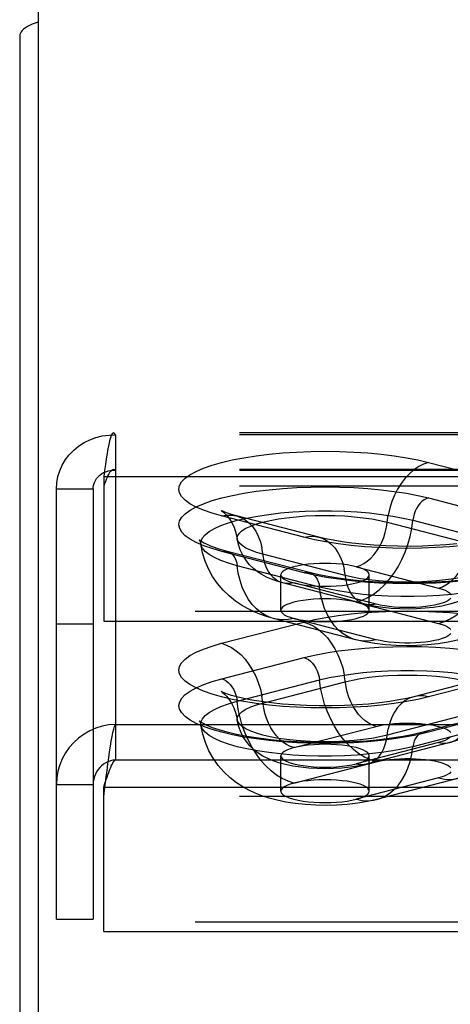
# Model space of a CAD drawing. Header units: inches. Extents: x 0 to 230, y 0 to 149.
# Tile 160 of 256: x 33.1 to 34.32, y 109.13 to 111.92. Entities that reach past the tile are written whole.
import ezdxf

# ---------------------------------------------------------------- set-up
doc = ezdxf.new("R2010")
doc.units = ezdxf.units.IN
doc.header["$LTSCALE"] = 12.648283
doc.header["$MEASUREMENT"] = 0
doc.linetypes.add('HIDDEN', pattern=[0.2, 0.1, -0.1])
doc.layers.get('0').update_dxf_attribs({"linetype": 'CONTINUOUS'})
doc.layers.add('DEFAULT_2', color=8, linetype='HIDDEN')

msp = doc.modelspace()

# ---------------------------------------------------------------- linework, layer by layer
at = {"color": 7, "linetype": 'Continuous'}
msp.add_line((33.1569, 112.0044), (33.1569, 108.7601), dxfattribs=at)
at = {"color": 3, "linetype": 'Continuous'}
msp.add_line((33.1049, 111.8739), (33.1049, 36.9519), dxfattribs=at)
msp.add_lwpolyline([(33.1569, 111.9126), (33.1483, 111.9096), (33.1404, 111.9065), (33.1331, 111.9032), (33.1266, 111.8998), (33.121, 111.8963), (33.1161, 111.8927), (33.1121, 111.8891), (33.109, 111.8853), (33.1067, 111.8816), (33.1054, 111.8778), (33.1049, 111.8739)], dxfattribs=at)
at = {"layer": 'DEFAULT_2', "color": 8, "linetype": 'HIDDEN'}
for p, q in [((37.5214, 110.7494), (33.3704, 110.7494)), ((33.3759, 110.7437), (33.3759, 109.9243)), ((37.5214, 110.7437), (33.3759, 110.7437)), ((37.5214, 110.6454), (33.3704, 110.6454)), ((34.2622, 110.6659), (34.4951, 110.6056)), ((33.3429, 110.6256), (33.3429, 110.2167)), ((33.3429, 110.6256), (37.5214, 110.6256)), ((37.5214, 110.6432), (33.3759, 110.6432)), ((33.2089, 109.3724), (33.2089, 110.5909)), ((33.2089, 110.5909), (33.3129, 110.5909)), ((33.3129, 110.5909), (33.3129, 109.3724)), ((37.5214, 110.5987), (33.3429, 110.5987)), ((34.2619, 110.5653), (34.4948, 110.5051)), ((33.9095, 110.454), (33.6765, 110.5143)), ((33.9513, 110.4544), (33.7184, 110.5147)), ((34.1452, 110.497), (34.3782, 110.4367)), ((34.2181, 110.502), (34.451, 110.4417)), ((33.9098, 110.3536), (33.6768, 110.4139)), ((33.9254, 110.3538), (33.6925, 110.4141)), ((34.0264, 110.3456), (33.7934, 110.4059)), ((33.9535, 110.313), (33.7206, 110.3733)), ((34.0577, 110.3705), (34.2907, 110.3102)), ((33.8443, 110.2472), (33.8443, 110.3477)), ((34.0943, 110.2472), (34.0943, 110.3477)), ((34.0826, 110.2642), (33.8496, 110.3245)), ((34.1139, 110.2645), (33.881, 110.3248)), ((34.0577, 110.2701), (34.2907, 110.2098)), ((37.3964, 110.2436), (33.3429, 110.2436)), ((33.2089, 110.2089), (33.3129, 110.2089)), ((33.3429, 110.2167), (37.3964, 110.2167)), ((33.6765, 110.1537), (33.9095, 110.2139)), ((34.0565, 110.1635), (33.8236, 110.2238)), ((34.1139, 110.164), (33.881, 110.2243)), ((33.6768, 110.0531), (33.9098, 110.1134)), ((34.4533, 110.0627), (34.2203, 110.0024)), ((34.4951, 110.0624), (34.2622, 110.0021)), ((33.7206, 109.9898), (33.9535, 110.0501)), ((33.7934, 109.9847), (34.0264, 110.045)), ((34.3782, 109.954), (34.1452, 109.8937)), ((34.4791, 109.9621), (34.2462, 109.9018)), ((34.4948, 109.962), (34.2619, 109.9017)), ((33.3759, 109.9243), (33.3759, 109.8238)), ((33.3759, 109.9243), (37.5214, 109.9243)), ((34.451, 109.9213), (34.2181, 109.861)), ((33.881, 109.8583), (34.1139, 109.9186)), ((34.2907, 109.8728), (34.0577, 109.8125)), ((34.322, 109.8726), (34.089, 109.8123)), ((33.3759, 109.8238), (37.5214, 109.8238)), ((33.8443, 109.735), (33.8443, 109.8354)), ((33.881, 109.7578), (34.1139, 109.8181)), ((34.0943, 109.735), (34.0943, 109.8354)), ((33.2089, 109.7544), (33.3129, 109.7544)), ((34.2907, 109.7724), (34.0577, 109.7121)), ((34.3481, 109.7719), (34.1151, 109.7116)), ((33.3429, 109.7197), (33.3429, 109.7467)), ((33.3429, 109.7467), (37.5214, 109.7467)), ((33.3429, 109.3377), (33.3429, 109.7197)), ((37.5214, 109.7197), (33.3429, 109.7197)), ((33.2089, 109.3724), (33.3129, 109.3724)), ((37.3964, 109.3646), (33.3429, 109.3646)), ((33.3429, 109.3377), (37.3964, 109.3377))]:
    msp.add_line(p, q, dxfattribs=at)
for points in [[(33.2089, 110.5909), (33.2099, 110.6084), (33.2131, 110.6256), (33.2183, 110.6424), (33.2254, 110.6585), (33.2345, 110.6737), (33.2453, 110.6878), (33.2578, 110.7007), (33.2718, 110.7122), (33.287, 110.722), (33.3034, 110.7302), (33.3207, 110.7365), (33.3387, 110.7409), (33.3572, 110.7433), (33.3759, 110.7437)], [(33.3704, 110.7494), (33.3688, 110.7489), (33.3665, 110.7465), (33.3641, 110.742), (33.3618, 110.7354), (33.3594, 110.727), (33.357, 110.7168), (33.3547, 110.7048), (33.3523, 110.6913), (33.35, 110.6765), (33.3476, 110.6604), (33.3453, 110.6434), (33.3429, 110.6256)], [(33.3759, 110.7437), (33.3735, 110.7475), (33.3712, 110.7493), (33.3704, 110.7494)], [(33.6765, 110.5143), (33.6493, 110.5221), (33.6253, 110.5304), (33.6044, 110.5395), (33.5869, 110.549), (33.5732, 110.5589), (33.5633, 110.5691), (33.5573, 110.5795), (33.5552, 110.59), (33.5572, 110.6005), (33.5631, 110.611), (33.573, 110.6212), (33.5867, 110.6311), (33.6041, 110.6406), (33.625, 110.6496), (33.6492, 110.6581), (33.6765, 110.6659), (33.7067, 110.673), (33.7393, 110.6792), (33.7742, 110.6846), (33.811, 110.6891), (33.8493, 110.6927), (33.8888, 110.6952), (33.929, 110.6968), (33.9696, 110.6973), (34.0103, 110.6967), (34.0505, 110.6952), (34.0899, 110.6926), (34.1282, 110.6891), (34.165, 110.6846), (34.1999, 110.6791), (34.2322, 110.6729), (34.2622, 110.6659)], [(33.3704, 110.6454), (33.3688, 110.6452), (33.3665, 110.6443), (33.3641, 110.6426), (33.3618, 110.6401), (33.3594, 110.6369), (33.357, 110.6331), (33.3547, 110.6286), (33.3523, 110.6235), (33.35, 110.6179), (33.3476, 110.6118), (33.3453, 110.6054), (33.3429, 110.5987)], [(33.3759, 110.6432), (33.3735, 110.6447), (33.3712, 110.6453), (33.3704, 110.6454)], [(34.2622, 110.6659), (34.2481, 110.6611), (34.2343, 110.6541), (34.2208, 110.645), (34.208, 110.6339), (34.1959, 110.6209), (34.1847, 110.6063), (34.1747, 110.5903), (34.1659, 110.5731), (34.1584, 110.5548), (34.1525, 110.5359), (34.148, 110.5165)], [(33.3129, 110.5909), (33.3133, 110.5971), (33.3145, 110.6032), (33.3164, 110.6092), (33.3191, 110.6149), (33.3226, 110.6202), (33.3266, 110.6252), (33.3313, 110.6297), (33.3366, 110.6336), (33.3424, 110.637), (33.3486, 110.6397), (33.3551, 110.6417), (33.3619, 110.6429), (33.3688, 110.6435), (33.3759, 110.6432)], [(33.6768, 110.4139), (33.6497, 110.4217), (33.6257, 110.43), (33.6048, 110.4391), (33.5873, 110.4486), (33.5736, 110.4585), (33.5637, 110.4687), (33.5577, 110.4791), (33.5557, 110.4896), (33.5576, 110.5001), (33.5636, 110.5105), (33.5734, 110.5207), (33.5871, 110.5306), (33.6045, 110.5401), (33.6253, 110.5491), (33.6496, 110.5576), (33.6768, 110.5653), (33.7069, 110.5724), (33.7396, 110.5787), (33.7744, 110.5841), (33.8112, 110.5886), (33.8494, 110.5921), (33.8889, 110.5947), (33.9291, 110.5962), (33.9696, 110.5967), (34.0102, 110.5962), (34.0504, 110.5946), (34.0898, 110.5921), (34.128, 110.5885), (34.1648, 110.584), (34.1996, 110.5786), (34.2319, 110.5724), (34.2619, 110.5653)], [(34.2619, 110.5653), (34.2555, 110.5631), (34.2494, 110.5597), (34.2435, 110.5551), (34.2379, 110.5495), (34.2329, 110.543), (34.2284, 110.5358), (34.2246, 110.5279), (34.2216, 110.5195), (34.2194, 110.5108), (34.2181, 110.502)], [(33.6178, 110.4342), (33.618, 110.4424), (33.6219, 110.4519), (33.6295, 110.4612), (33.6409, 110.4703), (33.6559, 110.479), (33.6743, 110.4872), (33.696, 110.495), (33.7206, 110.502), (33.748, 110.5084), (33.7777, 110.514), (33.8096, 110.5188), (33.8433, 110.5227), (33.8783, 110.5256), (33.9143, 110.5276), (33.9509, 110.5286), (33.9878, 110.5286), (34.0244, 110.5276), (34.0604, 110.5256), (34.0954, 110.5227), (34.129, 110.5188), (34.1609, 110.514), (34.1907, 110.5084), (34.2181, 110.502)], [(33.6755, 110.5293), (33.675, 110.5296), (33.6756, 110.5292), (33.6779, 110.5276), (33.6814, 110.5248), (33.6862, 110.5204), (33.6919, 110.5142), (33.6983, 110.506), (33.7051, 110.4952), (33.7115, 110.4821), (33.717, 110.4666), (33.7208, 110.449)], [(33.7184, 110.5147), (33.7044, 110.5186), (33.6933, 110.5221), (33.6851, 110.5251), (33.6794, 110.5274), (33.6761, 110.5289), (33.6755, 110.5293)], [(33.6765, 110.5143), (33.6906, 110.5168), (33.7044, 110.517), (33.7184, 110.5147)], [(33.7184, 110.5147), (33.7307, 110.5104), (33.7428, 110.5037), (33.7539, 110.4948), (33.764, 110.484), (33.7728, 110.4713), (33.7802, 110.457), (33.7862, 110.4411), (33.7906, 110.424)], [(33.7208, 110.449), (33.7206, 110.4514), (33.7221, 110.4586), (33.7268, 110.4658), (33.7345, 110.4727), (33.7452, 110.4794), (33.7587, 110.4857), (33.7749, 110.4916), (33.7934, 110.497), (33.8142, 110.5018), (33.837, 110.506), (33.8614, 110.5094), (33.8872, 110.5122), (33.914, 110.5142), (33.9415, 110.5154), (33.9693, 110.5158), (33.9972, 110.5154), (34.0247, 110.5142), (34.0515, 110.5122), (34.0773, 110.5094), (34.1017, 110.506), (34.1244, 110.5018), (34.1452, 110.497)], [(34.0577, 110.3705), (34.0682, 110.3741), (34.0786, 110.3793), (34.0887, 110.3862), (34.0983, 110.3945), (34.1073, 110.4042), (34.1157, 110.4151), (34.1232, 110.4271), (34.1298, 110.44), (34.1354, 110.4536), (34.1398, 110.4678), (34.1431, 110.4823), (34.148, 110.5165)], [(34.0577, 110.2701), (34.0743, 110.2755), (34.0906, 110.2832), (34.1066, 110.293), (34.1221, 110.305), (34.137, 110.3189), (34.151, 110.3345), (34.164, 110.3518), (34.1759, 110.3706), (34.1866, 110.3906), (34.1959, 110.4117), (34.2038, 110.4336), (34.2102, 110.4562), (34.215, 110.479), (34.2181, 110.502)], [(33.9095, 110.454), (33.9235, 110.4565), (33.9374, 110.4567), (33.9513, 110.4544)], [(34.3606, 110.4308), (34.3223, 110.4272), (34.2829, 110.4247), (34.2426, 110.4231), (34.202, 110.4226), (34.1614, 110.4232), (34.1211, 110.4247), (34.0817, 110.4273), (34.0434, 110.4308), (34.0066, 110.4354), (33.9718, 110.4408), (33.9395, 110.447), (33.9095, 110.454)], [(34.3424, 110.4355), (34.3111, 110.4326), (34.2783, 110.4304), (34.2444, 110.4289), (34.2098, 110.4283), (34.1751, 110.4286), (34.1408, 110.4296), (34.1073, 110.4315), (34.0753, 110.4341), (34.0451, 110.4374), (34.0172, 110.4413), (33.9921, 110.4455), (33.9701, 110.4499), (33.9513, 110.4544)], [(33.9513, 110.4544), (33.9637, 110.4501), (33.9757, 110.4434), (33.9869, 110.4346), (33.9969, 110.4237), (34.0058, 110.411), (34.0132, 110.3967), (34.0192, 110.3808), (34.0236, 110.3637)], [(34.2907, 110.3102), (34.3012, 110.3138), (34.3115, 110.319), (34.3216, 110.3259), (34.3312, 110.3342), (34.3403, 110.3439), (34.3486, 110.3548), (34.3562, 110.3668), (34.3627, 110.3797), (34.3683, 110.3934), (34.3728, 110.4075), (34.3761, 110.422), (34.381, 110.4562)], [(33.6178, 110.4429), (33.614, 110.4458), (33.6129, 110.4468), (33.6138, 110.4456), (33.6159, 110.4414), (33.6178, 110.4342)], [(33.6925, 110.4141), (33.6694, 110.4206), (33.6506, 110.4271), (33.6357, 110.4332), (33.6248, 110.4386), (33.6178, 110.4429)], [(33.8236, 110.2238), (33.8033, 110.2296), (33.7843, 110.2362), (33.7668, 110.2435), (33.7497, 110.2519), (33.7326, 110.2617), (33.7154, 110.2735), (33.6976, 110.2878), (33.6805, 110.3044), (33.6649, 110.3229), (33.651, 110.3431), (33.6393, 110.3643), (33.6298, 110.3867), (33.6226, 110.4101), (33.6178, 110.4342)], [(33.7206, 110.3733), (33.696, 110.3804), (33.6743, 110.3881), (33.6559, 110.3963), (33.6409, 110.405), (33.6295, 110.4141), (33.6219, 110.4234), (33.618, 110.4329), (33.6178, 110.4342)], [(33.7934, 110.4059), (33.7749, 110.4113), (33.7587, 110.4172), (33.7452, 110.4235), (33.7345, 110.4302), (33.7268, 110.4371), (33.7221, 110.4442), (33.7208, 110.449)], [(33.8496, 110.3245), (33.8328, 110.3294), (33.8175, 110.335), (33.8035, 110.3412), (33.7905, 110.3482), (33.778, 110.3565), (33.7662, 110.366), (33.7548, 110.3773), (33.7446, 110.39), (33.7361, 110.4036), (33.7292, 110.418), (33.7241, 110.4332), (33.7208, 110.449)], [(33.8496, 110.3245), (33.8404, 110.3277), (33.8314, 110.3327), (33.823, 110.3393), (33.8155, 110.3475), (33.8089, 110.357), (33.8033, 110.3677), (33.7988, 110.3796), (33.7955, 110.3924), (33.7906, 110.424)], [(34.2907, 110.2098), (34.3072, 110.2152), (34.3236, 110.2229), (34.3396, 110.2328), (34.3551, 110.2447), (34.3699, 110.2586), (34.3839, 110.2742), (34.3969, 110.2916), (34.4088, 110.3103), (34.4195, 110.3304), (34.4289, 110.3514), (34.4368, 110.3733), (34.4431, 110.3959), (34.4479, 110.4187), (34.451, 110.4417)], [(33.6768, 110.4139), (33.6831, 110.4149), (33.6893, 110.4147), (33.6925, 110.4141)], [(33.6925, 110.4141), (33.6952, 110.4132), (33.7008, 110.4105), (33.7058, 110.4066), (33.7103, 110.4017), (33.7141, 110.3957), (33.7171, 110.3889), (33.7193, 110.3814), (33.7206, 110.3733)], [(33.8236, 110.2238), (33.8166, 110.2259), (33.8017, 110.2321), (33.7877, 110.2405), (33.7747, 110.2511), (33.7628, 110.2637), (33.7521, 110.2782), (33.7428, 110.2944), (33.7349, 110.3123), (33.7285, 110.3315), (33.7237, 110.3519), (33.7206, 110.3733)], [(33.9693, 110.38), (33.953, 110.3797), (33.937, 110.3789), (33.9215, 110.3775), (33.9068, 110.3757), (33.8932, 110.3733), (33.881, 110.3705), (33.8702, 110.3673), (33.8611, 110.3638), (33.8539, 110.36), (33.8486, 110.356), (33.8454, 110.3519), (33.8443, 110.3477)], [(34.5538, 110.3739), (34.5536, 110.3726), (34.5497, 110.3631), (34.5421, 110.3538), (34.5307, 110.3447), (34.5157, 110.336), (34.4973, 110.3278), (34.4757, 110.3201), (34.451, 110.313), (34.4237, 110.3066), (34.3939, 110.301), (34.362, 110.2962), (34.3284, 110.2924), (34.2933, 110.2894), (34.2573, 110.2874), (34.2207, 110.2864), (34.1839, 110.2864), (34.1473, 110.2874), (34.1112, 110.2894), (34.0762, 110.2924), (34.0426, 110.2962), (34.0107, 110.301), (33.9809, 110.3066), (33.9535, 110.313)], [(34.0577, 110.3705), (34.0454, 110.3733), (34.0318, 110.3757), (34.0172, 110.3775), (34.0017, 110.3789), (33.9857, 110.3797), (33.9693, 110.38)], [(34.4509, 110.3887), (34.4495, 110.3839), (34.4448, 110.3768), (34.4371, 110.3699), (34.4264, 110.3632), (34.4129, 110.3569), (34.3968, 110.351), (34.3782, 110.3456), (34.3574, 110.3408), (34.3346, 110.3366), (34.3102, 110.3331), (34.2845, 110.3304), (34.2576, 110.3284), (34.2301, 110.3272), (34.2023, 110.3268), (34.1744, 110.3272), (34.1469, 110.3284), (34.1201, 110.3304), (34.0944, 110.3331), (34.0699, 110.3366), (34.0472, 110.3408), (34.0264, 110.3456)], [(34.5538, 110.3739), (34.5485, 110.3476), (34.5398, 110.321), (34.5274, 110.2945), (34.5116, 110.2692), (34.4925, 110.2457), (34.4714, 110.2253), (34.4505, 110.209), (34.4297, 110.1959), (34.4094, 110.1854), (34.389, 110.1766), (34.3672, 110.169), (34.3438, 110.1625), (34.3176, 110.1568), (34.2894, 110.1523), (34.2594, 110.1491), (34.2288, 110.1472), (34.1996, 110.1468), (34.1704, 110.1475), (34.1399, 110.1495), (34.1101, 110.153), (34.0826, 110.1576), (34.0565, 110.1635)], [(34.0943, 110.3477), (34.0933, 110.3519), (34.0901, 110.356), (34.0848, 110.36), (34.0776, 110.3638), (34.0686, 110.3673), (34.0577, 110.3705)], [(34.4509, 110.3887), (34.4471, 110.3711), (34.4406, 110.3534), (34.4311, 110.3357), (34.419, 110.3194), (34.4051, 110.3054), (34.3901, 110.2937), (34.3751, 110.2845), (34.3593, 110.2768), (34.3417, 110.27), (34.3222, 110.2643), (34.3001, 110.2593), (34.2763, 110.2555), (34.2522, 110.2528), (34.2279, 110.2513), (34.2041, 110.2507), (34.1804, 110.2511), (34.1566, 110.2525), (34.1325, 110.2549), (34.1076, 110.2587), (34.0826, 110.2642)], [(33.8443, 110.3477), (33.8454, 110.3434), (33.8486, 110.3393), (33.8539, 110.3353), (33.8611, 110.3315), (33.8702, 110.328), (33.881, 110.3248)], [(33.9098, 110.3536), (33.9161, 110.3547), (33.9223, 110.3544), (33.9254, 110.3538)], [(34.3605, 110.3304), (34.3222, 110.3269), (34.2828, 110.3243), (34.2426, 110.3228), (34.202, 110.3223), (34.1614, 110.3228), (34.1212, 110.3244), (34.0818, 110.3269), (34.0436, 110.3305), (34.0068, 110.335), (33.972, 110.3404), (33.9397, 110.3466), (33.9098, 110.3536)], [(34.3551, 110.3323), (34.3185, 110.3289), (34.2804, 110.3264), (34.2413, 110.3249), (34.2018, 110.3244), (34.1623, 110.3249), (34.1232, 110.3265), (34.0851, 110.329), (34.0485, 110.3324), (34.0138, 110.3368), (33.9814, 110.3418), (33.9519, 110.3476), (33.9254, 110.3538)], [(33.9254, 110.3538), (33.9282, 110.3529), (33.9337, 110.3502), (33.9388, 110.3463), (33.9432, 110.3414), (33.947, 110.3354), (33.95, 110.3286), (33.9522, 110.3211), (33.9535, 110.313)], [(33.9693, 110.3153), (33.9858, 110.3156), (34.0017, 110.3164), (34.0172, 110.3178), (34.0318, 110.3196), (34.0454, 110.322), (34.0577, 110.3248), (34.0685, 110.328), (34.0776, 110.3315), (34.0848, 110.3353), (34.0901, 110.3393), (34.0933, 110.3434), (34.0943, 110.3477)], [(34.0826, 110.2642), (34.0734, 110.2674), (34.0643, 110.2724), (34.056, 110.2791), (34.0484, 110.2872), (34.0418, 110.2967), (34.0363, 110.3074), (34.0318, 110.3193), (34.0285, 110.3321), (34.0236, 110.3637)], [(33.881, 110.3248), (33.8704, 110.3229), (33.8601, 110.3228), (33.8496, 110.3245)], [(33.881, 110.3248), (33.8934, 110.322), (33.9068, 110.3196), (33.9215, 110.3178), (33.937, 110.3164), (33.9529, 110.3156), (33.9693, 110.3153)], [(34.0565, 110.1635), (34.0495, 110.1656), (34.0347, 110.1718), (34.0207, 110.1802), (34.0077, 110.1908), (33.9957, 110.2034), (33.9851, 110.2179), (33.9757, 110.2341), (33.9678, 110.252), (33.9615, 110.2712), (33.9567, 110.2916), (33.9535, 110.313)], [(34.2907, 110.3102), (34.3007, 110.3073), (34.3092, 110.3041), (34.3162, 110.3007), (34.3216, 110.297), (34.3252, 110.2932)], [(33.9693, 110.2795), (33.953, 110.2793), (33.937, 110.2784), (33.9215, 110.2771), (33.9068, 110.2752), (33.8932, 110.2729), (33.881, 110.2701), (33.8702, 110.2669), (33.8611, 110.2634), (33.8539, 110.2596), (33.8486, 110.2556), (33.8454, 110.2514), (33.8443, 110.2472)], [(34.0577, 110.2701), (34.0454, 110.2729), (34.0318, 110.2752), (34.0172, 110.2771), (34.0017, 110.2784), (33.9857, 110.2793), (33.9693, 110.2795)], [(34.0943, 110.2472), (34.0933, 110.2514), (34.0901, 110.2556), (34.0848, 110.2596), (34.0776, 110.2634), (34.0686, 110.2669), (34.0577, 110.2701)], [(34.1139, 110.2645), (34.1034, 110.2626), (34.093, 110.2625), (34.0826, 110.2642)], [(34.3253, 110.2815), (34.3216, 110.2777), (34.3163, 110.2741), (34.3093, 110.2706), (34.3007, 110.2674), (34.2907, 110.2645), (34.2794, 110.2619), (34.2669, 110.2597), (34.2536, 110.2579), (34.2394, 110.2565), (34.2248, 110.2555), (34.2098, 110.2551), (34.1947, 110.2551), (34.1797, 110.2555), (34.165, 110.2565), (34.1509, 110.2579), (34.1375, 110.2597), (34.1252, 110.2619), (34.1139, 110.2645)], [(33.8443, 110.2472), (33.8454, 110.243), (33.8486, 110.2388), (33.8539, 110.2348), (33.8611, 110.231), (33.8702, 110.2275), (33.881, 110.2243)], [(33.9095, 110.2139), (33.9395, 110.221), (33.9718, 110.2272), (34.0066, 110.2326), (34.0434, 110.2371), (34.0817, 110.2407), (34.1211, 110.2433), (34.1614, 110.2448), (34.202, 110.2453), (34.2426, 110.2448), (34.2829, 110.2433), (34.3223, 110.2407), (34.3606, 110.2372)], [(33.9693, 110.2148), (33.9858, 110.2151), (34.0017, 110.2159), (34.0172, 110.2173), (34.0318, 110.2192), (34.0454, 110.2215), (34.0577, 110.2243), (34.0685, 110.2275), (34.0776, 110.231), (34.0848, 110.2348), (34.0901, 110.2388), (34.0933, 110.243), (34.0943, 110.2472)], [(33.881, 110.2243), (33.8644, 110.2212), (33.8481, 110.2204), (33.8321, 110.222), (33.8236, 110.2238)], [(33.881, 110.2243), (33.8934, 110.2215), (33.9068, 110.2192), (33.9215, 110.2173), (33.937, 110.2159), (33.9529, 110.2151), (33.9693, 110.2148)], [(33.9095, 110.2139), (33.9235, 110.2092), (33.9374, 110.2022), (33.9508, 110.1931), (33.9637, 110.1819), (33.9757, 110.169), (33.9869, 110.1544), (33.9969, 110.1384), (34.0058, 110.1211), (34.0132, 110.1029), (34.0192, 110.084), (34.0236, 110.0646)], [(34.2907, 110.2098), (34.3007, 110.2069), (34.3092, 110.2037), (34.3162, 110.2002), (34.3216, 110.1966), (34.3252, 110.1928)], [(34.3253, 110.1811), (34.3216, 110.1773), (34.3163, 110.1736), (34.3093, 110.1702), (34.3007, 110.167), (34.2907, 110.164), (34.2794, 110.1614), (34.2669, 110.1592), (34.2536, 110.1574), (34.2394, 110.156), (34.2248, 110.1551), (34.2098, 110.1546), (34.1947, 110.1546), (34.1797, 110.1551), (34.165, 110.156), (34.1509, 110.1574), (34.1375, 110.1592), (34.1252, 110.1614), (34.1139, 110.164)], [(34.2622, 110.0021), (34.2322, 109.995), (34.1999, 109.9888), (34.165, 109.9834), (34.1282, 109.9789), (34.0899, 109.9753), (34.0505, 109.9728), (34.0103, 109.9712), (33.9696, 109.9707), (33.929, 109.9712), (33.8888, 109.9727), (33.8493, 109.9753), (33.811, 109.9788), (33.7742, 109.9833), (33.7393, 109.9887), (33.7067, 109.995), (33.6765, 110.0021), (33.6492, 110.0099), (33.625, 110.0183), (33.6041, 110.0274), (33.5867, 110.0369), (33.573, 110.0468), (33.5631, 110.057), (33.5572, 110.0674), (33.5552, 110.0779), (33.5573, 110.0885), (33.5633, 110.0989), (33.5732, 110.1091), (33.5869, 110.119), (33.6044, 110.1285), (33.6253, 110.1375), (33.6493, 110.1459), (33.6765, 110.1537)], [(33.6765, 110.1537), (33.6906, 110.1489), (33.7044, 110.1419), (33.7178, 110.1328), (33.7307, 110.1217), (33.7428, 110.1087), (33.7539, 110.0941), (33.764, 110.0781), (33.7728, 110.0608), (33.7802, 110.0426), (33.7862, 110.0237), (33.7906, 110.0043)], [(33.9098, 110.1134), (33.9397, 110.1204), (33.972, 110.1266), (34.0068, 110.1321), (34.0436, 110.1366), (34.0818, 110.1401), (34.1212, 110.1427), (34.1614, 110.1442), (34.202, 110.1448), (34.2426, 110.1443), (34.2828, 110.1427), (34.3222, 110.1402), (34.3605, 110.1366)], [(34.1139, 110.164), (34.0974, 110.1609), (34.081, 110.1601), (34.065, 110.1617), (34.0565, 110.1635)], [(33.9098, 110.1134), (33.9161, 110.1112), (33.9223, 110.1077), (33.9282, 110.1032), (33.9337, 110.0976), (33.9388, 110.0911), (33.9432, 110.0838), (33.947, 110.0759), (33.95, 110.0676), (33.9522, 110.0589), (33.9535, 110.0501)], [(33.9535, 110.0501), (33.9809, 110.0565), (34.0107, 110.0621), (34.0426, 110.0668), (34.0762, 110.0707), (34.1112, 110.0737), (34.1473, 110.0756), (34.1839, 110.0766), (34.2207, 110.0766), (34.2573, 110.0756), (34.2933, 110.0737), (34.3284, 110.0707), (34.362, 110.0668), (34.3939, 110.0621), (34.4237, 110.0565), (34.451, 110.0501), (34.4757, 110.043), (34.4973, 110.0353), (34.5157, 110.0271), (34.5307, 110.0183), (34.5421, 110.0093), (34.5497, 110), (34.5536, 109.9905), (34.5538, 109.9823)], [(34.1139, 109.9186), (34.1034, 109.9222), (34.093, 109.9274), (34.083, 109.9342), (34.0734, 109.9425), (34.0643, 109.9522), (34.056, 109.9632), (34.0484, 109.9752), (34.0418, 109.9881), (34.0363, 110.0017), (34.0318, 110.0159), (34.0285, 110.0304), (34.0236, 110.0646)], [(34.0264, 110.045), (34.0472, 110.0498), (34.0699, 110.054), (34.0944, 110.0575), (34.1201, 110.0603), (34.1469, 110.0623), (34.1744, 110.0635), (34.2023, 110.0639), (34.2301, 110.0635), (34.2576, 110.0623), (34.2845, 110.0603), (34.3102, 110.0575), (34.3346, 110.054), (34.3574, 110.0498), (34.3782, 110.045), (34.3968, 110.0396), (34.4129, 110.0338), (34.4264, 110.0274), (34.4371, 110.0208), (34.4448, 110.0138), (34.4495, 110.0067), (34.4511, 109.9995), (34.4509, 109.9971)], [(34.2619, 109.9017), (34.2319, 109.8947), (34.1996, 109.8885), (34.1648, 109.8831), (34.128, 109.8785), (34.0898, 109.875), (34.0504, 109.8724), (34.0102, 109.8709), (33.9696, 109.8703), (33.9291, 109.8709), (33.8889, 109.8724), (33.8494, 109.8749), (33.8112, 109.8785), (33.7744, 109.883), (33.7396, 109.8884), (33.7069, 109.8946), (33.6768, 109.9017), (33.6496, 109.9095), (33.6253, 109.9179), (33.6045, 109.927), (33.5871, 109.9365), (33.5734, 109.9464), (33.5636, 109.9566), (33.5576, 109.967), (33.5557, 109.9775), (33.5577, 109.988), (33.5637, 109.9984), (33.5736, 110.0086), (33.5873, 110.0185), (33.6048, 110.028), (33.6257, 110.037), (33.6497, 110.0454), (33.6768, 110.0531)], [(33.6768, 110.0531), (33.6831, 110.0509), (33.6893, 110.0474), (33.6952, 110.0429), (33.7008, 110.0373), (33.7058, 110.0308), (33.7103, 110.0235), (33.7141, 110.0156), (33.7171, 110.0073), (33.7193, 109.9986), (33.7206, 109.9898)], [(34.1139, 109.8181), (34.0974, 109.8236), (34.081, 109.8313), (34.065, 109.8411), (34.0495, 109.853), (34.0347, 109.8669), (34.0207, 109.8826), (34.0077, 109.8999), (33.9957, 109.9187), (33.9851, 109.9387), (33.9757, 109.9598), (33.9678, 109.9817), (33.9615, 110.0042), (33.9567, 110.0271), (33.9535, 110.0501)], [(33.6797, 110.015), (33.6784, 110.0156), (33.6755, 110.017), (33.675, 110.0173), (33.6766, 110.0163), (33.6799, 110.0138), (33.6845, 110.0097), (33.6904, 110.0037), (33.697, 109.9955), (33.7042, 109.9846), (33.711, 109.9712), (33.7167, 109.9552), (33.7208, 109.9368)], [(34.2203, 110.0024), (34.2009, 109.9978), (34.1782, 109.9933), (34.1522, 109.989), (34.1233, 109.9851), (34.092, 109.9818), (34.0587, 109.9792), (34.024, 109.9774), (33.9885, 109.9765), (33.9527, 109.9765), (33.9171, 109.9773), (33.8823, 109.9791), (33.8489, 109.9816), (33.8173, 109.9849), (33.7881, 109.9887), (33.7618, 109.993), (33.7389, 109.9976), (33.7199, 110.0021), (33.7045, 110.0063), (33.6926, 110.0101), (33.684, 110.0133), (33.6797, 110.015)], [(33.881, 109.8583), (33.8704, 109.8619), (33.8601, 109.8671), (33.85, 109.8739), (33.8404, 109.8822), (33.8314, 109.8919), (33.823, 109.9029), (33.8155, 109.9149), (33.8089, 109.9278), (33.8033, 109.9414), (33.7988, 109.9556), (33.7955, 109.9701), (33.7906, 110.0043)], [(34.2622, 110.0021), (34.2481, 110.0046), (34.2343, 110.0047), (34.2203, 110.0024)], [(33.6178, 109.922), (33.618, 109.9302), (33.6219, 109.9397), (33.6295, 109.949), (33.6409, 109.9581), (33.6559, 109.9668), (33.6743, 109.975), (33.696, 109.9827), (33.7206, 109.9898)], [(33.881, 109.7578), (33.8644, 109.7633), (33.8481, 109.771), (33.8321, 109.7808), (33.8166, 109.7927), (33.8017, 109.8066), (33.7877, 109.8223), (33.7747, 109.8396), (33.7628, 109.8584), (33.7521, 109.8784), (33.7428, 109.8995), (33.7349, 109.9214), (33.7285, 109.9439), (33.7237, 109.9668), (33.7206, 109.9898)], [(33.7208, 109.9368), (33.7206, 109.9392), (33.7221, 109.9464), (33.7268, 109.9535), (33.7345, 109.9605), (33.7452, 109.9671), (33.7587, 109.9735), (33.7749, 109.9793), (33.7934, 109.9847)], [(34.2203, 110.0024), (34.208, 109.9981), (34.1959, 109.9914), (34.1847, 109.9826), (34.1747, 109.9718), (34.1659, 109.9591), (34.1584, 109.9447), (34.1525, 109.9289), (34.148, 109.9118)], [(34.4509, 109.9971), (34.4476, 109.9815), (34.4426, 109.9664), (34.4356, 109.9517), (34.4269, 109.9379), (34.4165, 109.925), (34.4049, 109.9136), (34.393, 109.9041), (34.3805, 109.8959), (34.3675, 109.8889), (34.3537, 109.8828), (34.3386, 109.8774), (34.322, 109.8726)], [(34.322, 109.8726), (34.3312, 109.8758), (34.3403, 109.8808), (34.3486, 109.8874), (34.3562, 109.8955), (34.3627, 109.905), (34.3683, 109.9158), (34.3728, 109.9276), (34.3761, 109.9404), (34.381, 109.9721)], [(33.3759, 109.9243), (33.3572, 109.9226), (33.3387, 109.919), (33.3207, 109.9134), (33.3034, 109.9059), (33.287, 109.8965), (33.2718, 109.8854), (33.2578, 109.8728), (33.2453, 109.8587), (33.2345, 109.8433), (33.2254, 109.8269), (33.2183, 109.8095), (33.2131, 109.7915), (33.2099, 109.7731), (33.2089, 109.7544)], [(33.35, 109.7754), (33.3523, 109.794), (33.3547, 109.8122), (33.357, 109.8297), (33.3594, 109.8465), (33.3618, 109.8621), (33.3641, 109.8766), (33.3665, 109.8895), (33.3688, 109.9009), (33.3712, 109.9106), (33.3735, 109.9184), (33.3759, 109.9243)], [(33.6214, 109.9284), (33.6178, 109.9307), (33.614, 109.9336), (33.6129, 109.9346), (33.6138, 109.9333), (33.6159, 109.9292), (33.6178, 109.922)], [(34.2181, 109.861), (34.1907, 109.8547), (34.1609, 109.8491), (34.129, 109.8443), (34.0954, 109.8404), (34.0604, 109.8375), (34.0244, 109.8355), (33.9878, 109.8345), (33.9509, 109.8345), (33.9143, 109.8355), (33.8783, 109.8375), (33.8433, 109.8404), (33.8096, 109.8443), (33.7777, 109.8491), (33.748, 109.8547), (33.7206, 109.861), (33.696, 109.8681), (33.6743, 109.8758), (33.6559, 109.8841), (33.6409, 109.8928), (33.6295, 109.9019), (33.6219, 109.9112), (33.618, 109.9207), (33.6178, 109.922)], [(34.1151, 109.7116), (34.0893, 109.7057), (34.0619, 109.7011), (34.0322, 109.6976), (34.0016, 109.6955), (33.9725, 109.6948), (33.9435, 109.6953), (33.9136, 109.697), (33.8846, 109.7), (33.8579, 109.7041), (33.8332, 109.7092), (33.811, 109.7151), (33.7905, 109.7217), (33.7716, 109.7292), (33.7536, 109.7376), (33.736, 109.7474), (33.7184, 109.759), (33.7002, 109.7733), (33.6827, 109.7899), (33.6668, 109.8082), (33.6526, 109.8282), (33.6405, 109.8497), (33.6305, 109.8726), (33.6229, 109.8968), (33.6178, 109.922)], [(34.2462, 109.9018), (34.2197, 109.8956), (34.1901, 109.8899), (34.1577, 109.8848), (34.1229, 109.8805), (34.0862, 109.877), (34.048, 109.8745), (34.0088, 109.873), (33.9692, 109.8725), (33.9295, 109.873), (33.8903, 109.8745), (33.8521, 109.8771), (33.8154, 109.8805), (33.7805, 109.8849), (33.7481, 109.89), (33.7184, 109.8957), (33.692, 109.902), (33.6692, 109.9085), (33.6503, 109.9149), (33.6356, 109.921), (33.6248, 109.9264), (33.6214, 109.9284)], [(34.1452, 109.8937), (34.1244, 109.8889), (34.1017, 109.8847), (34.0773, 109.8812), (34.0515, 109.8784), (34.0247, 109.8764), (33.9972, 109.8752), (33.9693, 109.8748), (33.9415, 109.8752), (33.914, 109.8764), (33.8872, 109.8784), (33.8614, 109.8812), (33.837, 109.8847), (33.8142, 109.8889), (33.7934, 109.8937), (33.7749, 109.8991), (33.7587, 109.905), (33.7452, 109.9113), (33.7345, 109.9179), (33.7268, 109.9249), (33.7221, 109.932), (33.7208, 109.9368)], [(34.089, 109.8123), (34.0645, 109.8069), (34.0401, 109.8031), (34.0165, 109.8007), (33.9932, 109.7993), (33.9701, 109.7988), (33.947, 109.7992), (33.9235, 109.8006), (33.9004, 109.8029), (33.8779, 109.8062), (33.8571, 109.8104), (33.8388, 109.8153), (33.8222, 109.8209), (33.8071, 109.8272), (33.7932, 109.8344), (33.7803, 109.8426), (33.768, 109.8522), (33.7562, 109.8636), (33.7456, 109.8764), (33.7368, 109.8901), (33.7296, 109.9048), (33.7242, 109.9204), (33.7208, 109.9368)], [(34.1139, 109.9186), (34.1252, 109.9212), (34.1375, 109.9234), (34.1509, 109.9252), (34.165, 109.9266), (34.1797, 109.9275), (34.1947, 109.928), (34.2098, 109.928), (34.2248, 109.9275), (34.2394, 109.9266), (34.2536, 109.9252), (34.2669, 109.9234), (34.2794, 109.9212), (34.2907, 109.9186), (34.3007, 109.9157), (34.3093, 109.9124), (34.3163, 109.909), (34.3216, 109.9053), (34.3253, 109.9015)], [(34.089, 109.8123), (34.0983, 109.8155), (34.1073, 109.8205), (34.1157, 109.8271), (34.1232, 109.8352), (34.1298, 109.8447), (34.1354, 109.8555), (34.1398, 109.8673), (34.1431, 109.8801), (34.148, 109.9118)], [(34.2462, 109.9018), (34.2435, 109.901), (34.2379, 109.8983), (34.2329, 109.8944), (34.2284, 109.8894), (34.2246, 109.8835), (34.2216, 109.8767), (34.2194, 109.8691), (34.2181, 109.861)], [(34.2619, 109.9017), (34.2555, 109.9027), (34.2494, 109.9025), (34.2462, 109.9018)], [(33.9693, 109.8678), (33.9529, 109.8675), (33.937, 109.8667), (33.9215, 109.8653), (33.9068, 109.8634), (33.8934, 109.8611), (33.881, 109.8583)], [(34.0943, 109.8354), (34.0933, 109.8396), (34.0901, 109.8438), (34.0848, 109.8478), (34.0776, 109.8516), (34.0685, 109.8551), (34.0577, 109.8583), (34.0454, 109.8611), (34.0318, 109.8634), (34.0172, 109.8653), (34.0017, 109.8667), (33.9858, 109.8675), (33.9693, 109.8678)], [(34.3252, 109.8899), (34.3216, 109.8861), (34.3162, 109.8824), (34.3092, 109.8789), (34.3007, 109.8758), (34.2907, 109.8728)], [(34.2907, 109.8728), (34.3012, 109.871), (34.3115, 109.8708), (34.322, 109.8726)], [(33.881, 109.8583), (33.8702, 109.8551), (33.8611, 109.8516), (33.8539, 109.8478), (33.8486, 109.8438), (33.8454, 109.8396), (33.8443, 109.8354)], [(34.1151, 109.7116), (34.1221, 109.7137), (34.137, 109.7199), (34.151, 109.7283), (34.164, 109.7389), (34.1759, 109.7515), (34.1866, 109.766), (34.1959, 109.7822), (34.2038, 109.8), (34.2102, 109.8193), (34.215, 109.8397), (34.2181, 109.861)], [(33.3759, 109.8238), (33.3688, 109.8228), (33.3619, 109.8211), (33.3551, 109.8186), (33.3486, 109.8153), (33.3424, 109.8114), (33.3366, 109.8069), (33.3313, 109.8017), (33.3266, 109.796), (33.3226, 109.7898), (33.3191, 109.7833), (33.3164, 109.7763), (33.3145, 109.7692), (33.3133, 109.7618), (33.3129, 109.7544)], [(33.35, 109.7677), (33.3523, 109.7747), (33.3547, 109.7815), (33.357, 109.7882), (33.3594, 109.7945), (33.3618, 109.8004), (33.3641, 109.8058), (33.3665, 109.8107), (33.3688, 109.815), (33.3712, 109.8187), (33.3735, 109.8216), (33.3759, 109.8238)], [(33.8443, 109.8354), (33.8454, 109.8312), (33.8486, 109.827), (33.8539, 109.823), (33.8611, 109.8192), (33.8702, 109.8157), (33.881, 109.8125), (33.8932, 109.8098), (33.9068, 109.8074), (33.9215, 109.8055), (33.937, 109.8042), (33.953, 109.8033), (33.9693, 109.8031)], [(33.9693, 109.8031), (33.9857, 109.8033), (34.0017, 109.8042), (34.0172, 109.8055), (34.0318, 109.8074), (34.0454, 109.8098), (34.0577, 109.8125)], [(34.0577, 109.8125), (34.0686, 109.8158), (34.0776, 109.8192), (34.0848, 109.823), (34.0901, 109.827), (34.0933, 109.8312), (34.0943, 109.8354)], [(34.0577, 109.8125), (34.0682, 109.8107), (34.0786, 109.8106), (34.089, 109.8123)], [(34.1139, 109.8181), (34.1252, 109.8207), (34.1375, 109.8229), (34.1509, 109.8247), (34.165, 109.8261), (34.1797, 109.8271), (34.1947, 109.8275), (34.2098, 109.8275), (34.2248, 109.8271), (34.2394, 109.8261), (34.2536, 109.8248), (34.2669, 109.8229), (34.2794, 109.8207), (34.2907, 109.8181), (34.3007, 109.8152), (34.3093, 109.812), (34.3163, 109.8085), (34.3216, 109.8049), (34.3253, 109.8011)], [(34.3252, 109.7894), (34.3216, 109.7856), (34.3162, 109.7819), (34.3092, 109.7785), (34.3007, 109.7753), (34.2907, 109.7724)], [(33.3429, 109.7197), (33.3453, 109.7381), (33.35, 109.7754)], [(33.3429, 109.7467), (33.3453, 109.7536), (33.35, 109.7677)], [(33.881, 109.7578), (33.8702, 109.7547), (33.8611, 109.7511), (33.8539, 109.7473), (33.8486, 109.7433), (33.8454, 109.7392), (33.8443, 109.735)], [(33.9693, 109.7673), (33.9529, 109.767), (33.937, 109.7662), (33.9215, 109.7648), (33.9068, 109.763), (33.8934, 109.7606), (33.881, 109.7578)], [(34.0943, 109.735), (34.0933, 109.7392), (34.0901, 109.7433), (34.0848, 109.7473), (34.0776, 109.7511), (34.0685, 109.7547), (34.0577, 109.7578), (34.0454, 109.7606), (34.0318, 109.763), (34.0172, 109.7648), (34.0017, 109.7662), (33.9858, 109.767), (33.9693, 109.7673)], [(34.2907, 109.7724), (34.3072, 109.7693), (34.3236, 109.7685), (34.3396, 109.77), (34.3481, 109.7719)], [(33.8443, 109.735), (33.8454, 109.7307), (33.8486, 109.7266), (33.8539, 109.7226), (33.8611, 109.7188), (33.8702, 109.7153), (33.881, 109.7121), (33.8932, 109.7093), (33.9068, 109.7069), (33.9215, 109.7051), (33.937, 109.7037), (33.953, 109.7029), (33.9693, 109.7026)], [(34.0577, 109.7121), (34.0686, 109.7153), (34.0776, 109.7188), (34.0848, 109.7226), (34.0901, 109.7266), (34.0933, 109.7307), (34.0943, 109.735)], [(33.9693, 109.7026), (33.9857, 109.7029), (34.0017, 109.7037), (34.0172, 109.7051), (34.0318, 109.7069), (34.0454, 109.7093), (34.0577, 109.7121)], [(34.0577, 109.7121), (34.0743, 109.709), (34.0906, 109.7082), (34.1066, 109.7098), (34.1151, 109.7116)]]:
    msp.add_lwpolyline(points, dxfattribs=at)

doc.saveas('drawing.dxf')
